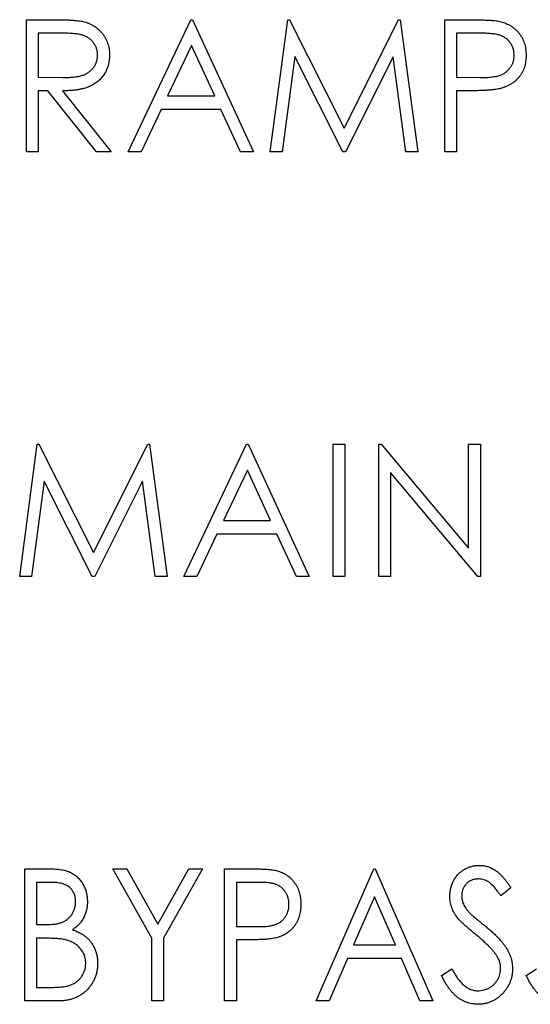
# Paper-space layout '1_1 scale views' of a CAD drawing. Header units: millimetres. Extents: x 0 to 420, y 0 to 297.
# Tile 14 of 48: x 113.39 to 120.55, y 152.21 to 166.01. Entities that reach past the tile are written whole.
import ezdxf

# ---------------------------------------------------------------- set-up
doc = ezdxf.new("R2010")
doc.units = ezdxf.units.MM

psp = doc.layouts.new('1_1 scale views')

# ---------------------------------------------------------------- linework, layer by layer
at = {"color": 7, "linetype": 'Continuous', "lineweight": 25}
for p, q in [((113.483, 166.014), (113.854, 166.014)), ((113.483, 164.162), (113.483, 166.014)), ((114.908, 164.162), (115.786, 166.014)), ((115.786, 166.014), (115.81, 166.014)), ((115.81, 166.014), (116.665, 164.162)), ((116.902, 164.162), (117.147, 166.014)), ((117.147, 166.014), (117.17, 166.014)), ((117.17, 166.014), (117.935, 164.495)), ((117.935, 164.495), (118.698, 166.014)), ((118.698, 166.014), (118.722, 166.014)), ((118.722, 166.014), (118.968, 164.162)), ((119.348, 166.014), (119.711, 166.014)), ((119.348, 164.162), (119.348, 166.014)), ((113.996, 165.824), (113.649, 165.824)), ((113.649, 165.824), (113.649, 165.207)), ((119.853, 165.824), (119.514, 165.824)), ((119.514, 165.824), (119.514, 165.207)), ((115.796, 165.653), (115.461, 164.946)), ((116.123, 164.946), (115.796, 165.653)), ((117.246, 165.498), (117.07, 164.162)), ((117.918, 164.162), (117.246, 165.498)), ((118.624, 165.495), (117.955, 164.162)), ((118.801, 164.162), (118.624, 165.495)), ((113.649, 165.207), (113.988, 165.204)), ((119.514, 165.207), (119.838, 165.203)), ((113.784, 165.017), (113.649, 165.017)), ((113.649, 165.017), (113.649, 164.162)), ((114.465, 164.162), (113.784, 165.017)), ((113.99, 165.017), (114.67, 164.162)), ((115.461, 164.946), (116.123, 164.946)), ((119.647, 165.017), (119.514, 165.017)), ((119.514, 165.017), (119.514, 164.162)), ((115.371, 164.756), (115.089, 164.162)), ((116.21, 164.756), (115.371, 164.756)), ((116.484, 164.162), (116.21, 164.756)), ((113.649, 164.162), (113.483, 164.162)), ((114.67, 164.162), (114.465, 164.162)), ((115.089, 164.162), (114.908, 164.162)), ((116.665, 164.162), (116.484, 164.162)), ((117.07, 164.162), (116.902, 164.162)), ((117.955, 164.162), (117.918, 164.162)), ((118.968, 164.162), (118.801, 164.162)), ((119.514, 164.162), (119.348, 164.162)), ((113.388, 158.212), (113.632, 160.064)), ((113.632, 160.064), (113.656, 160.064)), ((113.656, 160.064), (114.421, 158.545)), ((114.421, 158.545), (115.184, 160.064)), ((115.184, 160.064), (115.208, 160.064)), ((115.208, 160.064), (115.454, 158.212)), ((115.691, 158.212), (116.57, 160.064)), ((116.57, 160.064), (116.593, 160.064)), ((116.593, 160.064), (117.448, 158.212)), ((117.781, 160.064), (117.947, 160.064)), ((117.781, 158.212), (117.781, 160.064)), ((117.947, 160.064), (117.947, 158.212)), ((118.422, 158.212), (118.422, 160.064)), ((118.422, 160.064), (118.457, 160.064)), ((118.457, 160.064), (119.68, 158.607)), ((119.68, 158.607), (119.68, 160.064)), ((119.68, 160.064), (119.847, 160.064)), ((119.847, 160.064), (119.847, 158.212)), ((116.58, 159.703), (116.244, 158.996)), ((116.906, 158.996), (116.58, 159.703)), ((119.809, 158.212), (118.588, 159.667)), ((118.588, 159.667), (118.588, 158.212)), ((113.732, 159.548), (113.555, 158.212)), ((114.403, 158.212), (113.732, 159.548)), ((115.109, 159.545), (114.441, 158.212)), ((115.287, 158.212), (115.109, 159.545)), ((116.244, 158.996), (116.906, 158.996)), ((116.154, 158.806), (115.873, 158.212)), ((116.994, 158.806), (116.154, 158.806)), ((117.268, 158.212), (116.994, 158.806)), ((113.555, 158.212), (113.388, 158.212)), ((114.441, 158.212), (114.403, 158.212)), ((115.454, 158.212), (115.287, 158.212)), ((115.873, 158.212), (115.691, 158.212)), ((117.448, 158.212), (117.268, 158.212)), ((117.947, 158.212), (117.781, 158.212)), ((118.588, 158.212), (118.422, 158.212)), ((119.847, 158.212), (119.809, 158.212)), ((113.459, 154.114), (113.793, 154.114)), ((113.459, 152.262), (113.459, 154.114)), ((114.694, 154.114), (114.888, 154.114)), ((115.24, 153.143), (114.694, 154.114)), ((114.888, 154.114), (115.323, 153.34)), ((115.323, 153.34), (115.758, 154.114)), ((115.952, 154.114), (115.406, 153.143)), ((115.758, 154.114), (115.952, 154.114)), ((116.261, 154.114), (116.602, 154.114)), ((116.261, 152.262), (116.261, 154.114)), ((117.543, 152.262), (118.351, 154.114)), ((118.351, 154.114), (118.374, 154.114)), ((118.374, 154.114), (119.182, 152.262)), ((113.825, 153.924), (113.625, 153.924)), ((113.625, 153.924), (113.625, 153.331)), ((116.736, 153.924), (116.427, 153.924)), ((116.427, 153.924), (116.427, 153.307)), ((120.274, 153.848), (120.133, 153.734)), ((118.362, 153.72), (118.069, 153.046)), ((118.656, 153.046), (118.362, 153.72)), ((113.625, 153.331), (113.724, 153.331)), ((116.427, 153.307), (116.723, 153.303)), ((113.723, 153.141), (113.625, 153.141)), ((113.625, 153.141), (113.625, 152.452)), ((115.24, 152.262), (115.24, 153.143)), ((115.406, 153.143), (115.406, 152.262)), ((116.55, 153.117), (116.427, 153.117)), ((116.427, 153.117), (116.427, 152.262)), ((118.069, 153.046), (118.656, 153.046)), ((117.986, 152.856), (117.727, 152.262)), ((118.739, 152.856), (117.986, 152.856)), ((118.998, 152.262), (118.739, 152.856)), ((119.3, 152.619), (119.447, 152.713)), ((120.488, 152.619), (120.634, 152.713)), ((113.625, 152.452), (113.84, 152.452)), ((113.927, 152.262), (113.459, 152.262)), ((115.406, 152.262), (115.24, 152.262)), ((116.427, 152.262), (116.261, 152.262)), ((117.727, 152.262), (117.543, 152.262)), ((119.182, 152.262), (118.998, 152.262))]:
    psp.add_line(p, q, dxfattribs=at)
for points, knots in [([(113.854, 166.014), (113.878, 166.014), (113.926, 166.014), (113.994, 166.013), (114.056, 166.011), (114.111, 166.008), (114.161, 166.004), (114.204, 166.001), (114.241, 165.996), (114.263, 165.991), (114.273, 165.989)], [0, 0, 0, 0, 0.176258, 0.338434, 0.484822, 0.617158, 0.734698, 0.837385, 0.926372, 1, 1, 1, 1]), ([(119.711, 166.014), (119.736, 166.014), (119.784, 166.014), (119.853, 166.013), (119.915, 166.01), (119.971, 166.007), (120.02, 166.004), (120.064, 165.999), (120.101, 165.994), (120.123, 165.989), (120.133, 165.986)], [0, 0, 0, 0, 0.176956, 0.339055, 0.486318, 0.618781, 0.735619, 0.838742, 0.926457, 1, 1, 1, 1]), ([(114.273, 165.989), (114.287, 165.986), (114.314, 165.979), (114.352, 165.965), (114.389, 165.949), (114.424, 165.93), (114.456, 165.908), (114.487, 165.883), (114.516, 165.856), (114.543, 165.826), (114.568, 165.794), (114.589, 165.76), (114.607, 165.724), (114.621, 165.687), (114.633, 165.647), (114.641, 165.606), (114.646, 165.563), (114.646, 165.534), (114.646, 165.519)], [0, 0, 0, 0, 0.064217, 0.127064, 0.188745, 0.249132, 0.309453, 0.369827, 0.43065, 0.492352, 0.554072, 0.61569, 0.676798, 0.738439, 0.801317, 0.865185, 0.931641, 1, 1, 1, 1]), ([(120.133, 165.986), (120.146, 165.983), (120.171, 165.976), (120.207, 165.962), (120.242, 165.946), (120.275, 165.927), (120.306, 165.905), (120.336, 165.881), (120.363, 165.854), (120.389, 165.825), (120.412, 165.794), (120.432, 165.76), (120.449, 165.724), (120.464, 165.687), (120.474, 165.647), (120.482, 165.606), (120.487, 165.562), (120.487, 165.533), (120.488, 165.517)], [0, 0, 0, 0, 0.062481, 0.12349, 0.183411, 0.243153, 0.302127, 0.36171, 0.421842, 0.482932, 0.544552, 0.605681, 0.66768, 0.729984, 0.794551, 0.860346, 0.928907, 1, 1, 1, 1]), ([(114.48, 165.519), (114.48, 165.534), (114.478, 165.564), (114.468, 165.607), (114.451, 165.648), (114.427, 165.686), (114.399, 165.721), (114.365, 165.75), (114.328, 165.775), (114.293, 165.79), (114.261, 165.8), (114.234, 165.807), (114.203, 165.812), (114.169, 165.816), (114.131, 165.82), (114.089, 165.823), (114.044, 165.824), (114.013, 165.824), (113.996, 165.824)], [0, 0, 0, 0, 0.068814, 0.136365, 0.204019, 0.273064, 0.342913, 0.410965, 0.479169, 0.549308, 0.587652, 0.630647, 0.678879, 0.731934, 0.791111, 0.855283, 0.925086, 1, 1, 1, 1]), ([(120.321, 165.517), (120.321, 165.532), (120.319, 165.561), (120.31, 165.605), (120.293, 165.646), (120.27, 165.685), (120.242, 165.72), (120.21, 165.75), (120.173, 165.775), (120.138, 165.79), (120.108, 165.8), (120.081, 165.807), (120.052, 165.812), (120.018, 165.816), (119.982, 165.82), (119.942, 165.823), (119.898, 165.824), (119.868, 165.824), (119.853, 165.824)], [0, 0, 0, 0, 0.070044, 0.139238, 0.208197, 0.279173, 0.349987, 0.418354, 0.48761, 0.557411, 0.59533, 0.637964, 0.685913, 0.738185, 0.796103, 0.858517, 0.926658, 1, 1, 1, 1]), ([(113.988, 165.204), (114.004, 165.204), (114.035, 165.204), (114.079, 165.206), (114.121, 165.209), (114.159, 165.212), (114.194, 165.217), (114.225, 165.223), (114.254, 165.23), (114.287, 165.241), (114.324, 165.258), (114.365, 165.282), (114.399, 165.313), (114.428, 165.349), (114.451, 165.388), (114.468, 165.43), (114.478, 165.474), (114.48, 165.504), (114.48, 165.519)], [0, 0, 0, 0, 0.071668, 0.138913, 0.201185, 0.259124, 0.312255, 0.360682, 0.405086, 0.445102, 0.518778, 0.589462, 0.658462, 0.727283, 0.796322, 0.863175, 0.930949, 1, 1, 1, 1]), ([(114.646, 165.519), (114.646, 165.494), (114.644, 165.446), (114.63, 165.376), (114.607, 165.311), (114.575, 165.251), (114.534, 165.196), (114.485, 165.148), (114.428, 165.108), (114.375, 165.081), (114.328, 165.063), (114.29, 165.05), (114.247, 165.041), (114.202, 165.032), (114.154, 165.025), (114.102, 165.021), (114.047, 165.018), (114.009, 165.017), (113.99, 165.017)], [0, 0, 0, 0, 0.0787802, 0.1537206, 0.2267135, 0.2991912, 0.37119, 0.4430064, 0.5166892, 0.5932172, 0.6338729, 0.6769891, 0.7228995, 0.7719586, 0.8242113, 0.8793787, 0.9379481, 1, 1, 1, 1]), ([(119.838, 165.203), (119.854, 165.203), (119.885, 165.203), (119.929, 165.205), (119.97, 165.207), (120.008, 165.211), (120.042, 165.216), (120.073, 165.221), (120.101, 165.228), (120.133, 165.238), (120.169, 165.255), (120.208, 165.28), (120.241, 165.311), (120.27, 165.346), (120.293, 165.385), (120.31, 165.427), (120.319, 165.471), (120.321, 165.501), (120.321, 165.517)], [0, 0, 0, 0, 0.072538, 0.140034, 0.202496, 0.260575, 0.313228, 0.361583, 0.404878, 0.444127, 0.5164, 0.586507, 0.655085, 0.724384, 0.793974, 0.861638, 0.930111, 1, 1, 1, 1]), ([(120.488, 165.517), (120.487, 165.502), (120.487, 165.472), (120.482, 165.429), (120.475, 165.387), (120.464, 165.348), (120.45, 165.31), (120.433, 165.275), (120.413, 165.241), (120.39, 165.21), (120.364, 165.181), (120.336, 165.154), (120.305, 165.13), (120.273, 165.108), (120.237, 165.09), (120.2, 165.073), (120.16, 165.059), (120.132, 165.051), (120.118, 165.047)], [0, 0, 0, 0, 0.070119, 0.137192, 0.202016, 0.264631, 0.326117, 0.38601, 0.445812, 0.505298, 0.564633, 0.624283, 0.683902, 0.743953, 0.805388, 0.868388, 0.933084, 1, 1, 1, 1]), ([(120.118, 165.047), (120.106, 165.045), (120.081, 165.04), (120.039, 165.033), (119.99, 165.028), (119.935, 165.024), (119.873, 165.021), (119.803, 165.019), (119.727, 165.017), (119.674, 165.017), (119.647, 165.017)], [0, 0, 0, 0, 0.075173, 0.164746, 0.268017, 0.385912, 0.517789, 0.663691, 0.824413, 1, 1, 1, 1]), ([(119.419, 153.729), (119.42, 153.749), (119.421, 153.788), (119.431, 153.844), (119.448, 153.898), (119.471, 153.949), (119.5, 153.996), (119.534, 154.038), (119.575, 154.074), (119.62, 154.106), (119.669, 154.13), (119.721, 154.149), (119.775, 154.159), (119.811, 154.161), (119.83, 154.162)], [0, 0, 0, 0, 0.088291, 0.174419, 0.258423, 0.342317, 0.425287, 0.506935, 0.587922, 0.670559, 0.753145, 0.834844, 0.916686, 1, 1, 1, 1]), ([(119.83, 154.162), (119.85, 154.161), (119.889, 154.16), (119.946, 154.146), (120.002, 154.125), (120.046, 154.1), (120.081, 154.076), (120.108, 154.054), (120.134, 154.028), (120.162, 153.999), (120.189, 153.966), (120.218, 153.93), (120.246, 153.89), (120.264, 153.863), (120.274, 153.848)], [0, 0, 0, 0, 0.103822, 0.205919, 0.309231, 0.415653, 0.47222, 0.532858, 0.597819, 0.667857, 0.743177, 0.823448, 0.908942, 1, 1, 1, 1]), ([(113.793, 154.114), (113.81, 154.114), (113.842, 154.114), (113.888, 154.111), (113.931, 154.107), (113.971, 154.101), (114.009, 154.094), (114.043, 154.085), (114.075, 154.075), (114.112, 154.058), (114.155, 154.032), (114.202, 153.995), (114.242, 153.95), (114.276, 153.899), (114.303, 153.843), (114.324, 153.783), (114.335, 153.72), (114.337, 153.677), (114.338, 153.655)], [0, 0, 0, 0, 0.0604112, 0.1172449, 0.1710212, 0.2209822, 0.2680981, 0.311607, 0.3527052, 0.3912231, 0.4644476, 0.5367004, 0.6105782, 0.6864749, 0.7638364, 0.8406778, 0.9193038, 1, 1, 1, 1]), ([(116.602, 154.114), (116.625, 154.114), (116.67, 154.114), (116.734, 154.113), (116.793, 154.11), (116.845, 154.107), (116.892, 154.104), (116.932, 154.099), (116.967, 154.094), (116.988, 154.089), (116.997, 154.086)], [0, 0, 0, 0, 0.1765, 0.339032, 0.485753, 0.61857, 0.735674, 0.838185, 0.926155, 1, 1, 1, 1]), ([(116.997, 154.086), (117.009, 154.083), (117.033, 154.076), (117.067, 154.062), (117.1, 154.046), (117.131, 154.027), (117.16, 154.005), (117.187, 153.981), (117.213, 153.954), (117.237, 153.925), (117.259, 153.893), (117.278, 153.86), (117.294, 153.824), (117.307, 153.787), (117.317, 153.747), (117.324, 153.706), (117.329, 153.662), (117.329, 153.633), (117.33, 153.617)], [0, 0, 0, 0, 0.060075, 0.119303, 0.178069, 0.236256, 0.294313, 0.353143, 0.412708, 0.473813, 0.535615, 0.597403, 0.660232, 0.723514, 0.789577, 0.856841, 0.927091, 1, 1, 1, 1]), ([(114.172, 153.652), (114.171, 153.662), (114.171, 153.682), (114.167, 153.712), (114.161, 153.74), (114.151, 153.765), (114.14, 153.79), (114.126, 153.812), (114.108, 153.833), (114.089, 153.852), (114.067, 153.869), (114.041, 153.884), (114.012, 153.896), (113.981, 153.907), (113.946, 153.914), (113.909, 153.92), (113.868, 153.924), (113.84, 153.924), (113.825, 153.924)], [0, 0, 0, 0, 0.06133, 0.120228, 0.176295, 0.231183, 0.28436, 0.336804, 0.390319, 0.444102, 0.499931, 0.558187, 0.620048, 0.685431, 0.755834, 0.832075, 0.912837, 1, 1, 1, 1]), ([(117.163, 153.617), (117.163, 153.632), (117.162, 153.661), (117.153, 153.704), (117.138, 153.746), (117.117, 153.784), (117.092, 153.82), (117.062, 153.85), (117.028, 153.874), (116.997, 153.89), (116.969, 153.9), (116.945, 153.907), (116.918, 153.912), (116.887, 153.916), (116.854, 153.92), (116.817, 153.923), (116.778, 153.924), (116.75, 153.924), (116.736, 153.924)], [0, 0, 0, 0, 0.074091, 0.147068, 0.219176, 0.292487, 0.364821, 0.434086, 0.502842, 0.57172, 0.608354, 0.649905, 0.695817, 0.746872, 0.802658, 0.863186, 0.92915, 1, 1, 1, 1]), ([(119.82, 153.972), (119.804, 153.971), (119.772, 153.97), (119.726, 153.956), (119.685, 153.935), (119.65, 153.905), (119.621, 153.869), (119.6, 153.829), (119.588, 153.784), (119.586, 153.753), (119.585, 153.737)], [0, 0, 0, 0, 0.133507, 0.258557, 0.380724, 0.504971, 0.628085, 0.748901, 0.871477, 1, 1, 1, 1]), ([(120.133, 153.734), (120.125, 153.746), (120.11, 153.768), (120.088, 153.8), (120.066, 153.829), (120.045, 153.854), (120.025, 153.876), (120.005, 153.896), (119.987, 153.912), (119.964, 153.929), (119.935, 153.946), (119.898, 153.961), (119.86, 153.97), (119.833, 153.971), (119.82, 153.972)], [0, 0, 0, 0, 0.1025572, 0.1969113, 0.2843952, 0.3644161, 0.4372148, 0.5035358, 0.5636019, 0.6164505, 0.7146691, 0.8089542, 0.9041323, 1, 1, 1, 1]), ([(119.51, 153.448), (119.503, 153.458), (119.489, 153.48), (119.47, 153.514), (119.454, 153.548), (119.442, 153.583), (119.432, 153.619), (119.424, 153.655), (119.42, 153.692), (119.419, 153.717), (119.419, 153.729)], [0, 0, 0, 0, 0.130877, 0.257719, 0.382316, 0.506626, 0.628302, 0.751527, 0.87547, 1, 1, 1, 1]), ([(119.585, 153.737), (119.586, 153.727), (119.586, 153.708), (119.591, 153.678), (119.598, 153.649), (119.608, 153.62), (119.622, 153.591), (119.642, 153.561), (119.665, 153.529), (119.683, 153.509), (119.693, 153.498)], [0, 0, 0, 0, 0.110385, 0.220503, 0.331137, 0.443585, 0.563154, 0.695062, 0.839762, 1, 1, 1, 1]), ([(113.724, 153.331), (113.739, 153.331), (113.767, 153.331), (113.807, 153.332), (113.844, 153.336), (113.879, 153.339), (113.911, 153.344), (113.939, 153.351), (113.965, 153.357), (113.995, 153.369), (114.029, 153.386), (114.065, 153.412), (114.097, 153.443), (114.123, 153.479), (114.145, 153.519), (114.16, 153.561), (114.17, 153.606), (114.171, 153.636), (114.172, 153.652)], [0, 0, 0, 0, 0.069184, 0.133671, 0.193573, 0.248874, 0.299806, 0.346427, 0.38874, 0.427283, 0.498939, 0.569184, 0.639423, 0.710845, 0.782802, 0.854631, 0.925945, 1, 1, 1, 1]), ([(114.338, 153.655), (114.337, 153.635), (114.336, 153.595), (114.325, 153.536), (114.309, 153.48), (114.286, 153.427), (114.257, 153.378), (114.22, 153.334), (114.178, 153.294), (114.146, 153.272), (114.129, 153.261)], [0, 0, 0, 0, 0.131479, 0.258232, 0.38261, 0.506215, 0.627933, 0.750087, 0.872821, 1, 1, 1, 1]), ([(116.723, 153.303), (116.737, 153.303), (116.765, 153.303), (116.806, 153.305), (116.843, 153.307), (116.877, 153.311), (116.909, 153.316), (116.937, 153.321), (116.962, 153.328), (116.992, 153.338), (117.025, 153.355), (117.06, 153.38), (117.091, 153.411), (117.117, 153.446), (117.137, 153.486), (117.153, 153.527), (117.162, 153.571), (117.163, 153.601), (117.163, 153.617)], [0, 0, 0, 0, 0.0702309, 0.1351265, 0.1958964, 0.251444, 0.3030579, 0.3495563, 0.3919361, 0.4300929, 0.5012285, 0.5705169, 0.6401243, 0.7109555, 0.7829145, 0.8537354, 0.9260142, 1, 1, 1, 1]), ([(117.33, 153.617), (117.329, 153.602), (117.329, 153.572), (117.325, 153.529), (117.317, 153.487), (117.308, 153.448), (117.295, 153.41), (117.279, 153.375), (117.26, 153.341), (117.239, 153.31), (117.215, 153.281), (117.189, 153.254), (117.161, 153.23), (117.13, 153.209), (117.098, 153.189), (117.063, 153.173), (117.026, 153.159), (117, 153.151), (116.987, 153.147)], [0, 0, 0, 0, 0.072309, 0.141358, 0.208207, 0.272336, 0.335143, 0.396174, 0.456668, 0.516646, 0.575929, 0.634933, 0.693693, 0.752708, 0.811962, 0.873196, 0.935504, 1, 1, 1, 1]), ([(119.693, 153.498), (119.696, 153.494), (119.705, 153.486), (119.721, 153.472), (119.741, 153.454), (119.766, 153.433), (119.796, 153.408), (119.831, 153.38), (119.87, 153.348), (119.898, 153.325), (119.913, 153.314)], [0, 0, 0, 0, 0.053039, 0.126288, 0.218872, 0.334457, 0.469409, 0.625738, 0.802267, 1, 1, 1, 1]), ([(119.778, 153.196), (119.761, 153.21), (119.728, 153.236), (119.682, 153.275), (119.641, 153.311), (119.605, 153.344), (119.574, 153.374), (119.548, 153.401), (119.527, 153.425), (119.515, 153.441), (119.51, 153.448)], [0, 0, 0, 0, 0.1795352, 0.3445064, 0.4921306, 0.6246399, 0.7420993, 0.843179, 0.9295396, 1, 1, 1, 1]), ([(119.913, 153.314), (119.93, 153.299), (119.965, 153.271), (120.013, 153.228), (120.058, 153.186), (120.098, 153.146), (120.134, 153.107), (120.165, 153.069), (120.192, 153.033), (120.222, 152.986), (120.252, 152.928), (120.279, 152.858), (120.294, 152.787), (120.297, 152.739), (120.298, 152.716)], [0, 0, 0, 0, 0.093761, 0.181614, 0.264342, 0.341677, 0.41338, 0.479975, 0.541968, 0.599292, 0.705911, 0.807015, 0.904485, 1, 1, 1, 1]), ([(114.129, 153.261), (114.15, 153.253), (114.189, 153.238), (114.244, 153.21), (114.291, 153.181), (114.331, 153.148), (114.365, 153.113), (114.395, 153.075), (114.42, 153.034), (114.442, 152.989), (114.459, 152.942), (114.472, 152.892), (114.479, 152.841), (114.48, 152.806), (114.48, 152.788)], [0, 0, 0, 0, 0.105094, 0.200987, 0.288426, 0.36794, 0.443759, 0.519243, 0.59631, 0.674393, 0.754077, 0.833933, 0.916123, 1, 1, 1, 1]), ([(120.073, 152.9), (120.066, 152.911), (120.05, 152.933), (120.024, 152.966), (119.993, 153.001), (119.958, 153.037), (119.919, 153.074), (119.876, 153.114), (119.829, 153.155), (119.796, 153.182), (119.778, 153.196)], [0, 0, 0, 0, 0.092213, 0.193119, 0.303009, 0.423363, 0.552489, 0.69176, 0.840671, 1, 1, 1, 1]), ([(114.029, 153.119), (114.021, 153.121), (114.004, 153.125), (113.976, 153.129), (113.944, 153.133), (113.908, 153.135), (113.867, 153.138), (113.823, 153.139), (113.774, 153.141), (113.741, 153.141), (113.723, 153.141)], [0, 0, 0, 0, 0.080141, 0.171688, 0.277239, 0.39575, 0.527398, 0.670909, 0.828844, 1, 1, 1, 1]), ([(114.314, 152.788), (114.313, 152.807), (114.311, 152.845), (114.297, 152.9), (114.273, 152.951), (114.239, 152.998), (114.197, 153.039), (114.148, 153.074), (114.092, 153.101), (114.051, 153.113), (114.029, 153.119)], [0, 0, 0, 0, 0.122978, 0.241496, 0.358865, 0.47987, 0.603747, 0.728862, 0.860622, 1, 1, 1, 1]), ([(116.987, 153.147), (116.976, 153.145), (116.953, 153.139), (116.914, 153.133), (116.869, 153.128), (116.817, 153.124), (116.759, 153.121), (116.695, 153.119), (116.625, 153.117), (116.576, 153.117), (116.55, 153.117)], [0, 0, 0, 0, 0.075269, 0.165174, 0.268129, 0.385984, 0.51806, 0.664405, 0.825035, 1, 1, 1, 1]), ([(120.131, 152.718), (120.131, 152.734), (120.129, 152.765), (120.118, 152.811), (120.099, 152.857), (120.082, 152.886), (120.073, 152.9)], [0, 0, 0, 0, 0.238336, 0.482311, 0.73314, 1, 1, 1, 1]), ([(113.84, 152.452), (113.855, 152.452), (113.885, 152.453), (113.927, 152.454), (113.967, 152.457), (114.003, 152.461), (114.037, 152.466), (114.067, 152.473), (114.094, 152.481), (114.125, 152.493), (114.161, 152.511), (114.199, 152.539), (114.232, 152.572), (114.261, 152.61), (114.284, 152.652), (114.302, 152.695), (114.312, 152.741), (114.313, 152.772), (114.314, 152.788)], [0, 0, 0, 0, 0.069807, 0.134579, 0.194415, 0.250549, 0.301262, 0.347969, 0.390185, 0.42866, 0.500914, 0.571392, 0.642245, 0.714971, 0.787795, 0.858561, 0.928895, 1, 1, 1, 1]), ([(114.48, 152.788), (114.48, 152.77), (114.479, 152.734), (114.472, 152.682), (114.46, 152.632), (114.444, 152.584), (114.422, 152.538), (114.396, 152.495), (114.365, 152.453), (114.331, 152.414), (114.292, 152.378), (114.249, 152.347), (114.203, 152.321), (114.154, 152.299), (114.102, 152.283), (114.047, 152.271), (113.988, 152.263), (113.948, 152.262), (113.927, 152.262)], [0, 0, 0, 0, 0.0633629, 0.1246272, 0.184367, 0.243059, 0.3018438, 0.3613377, 0.4211797, 0.4829026, 0.5445951, 0.6059988, 0.6673673, 0.7294911, 0.7932578, 0.8593414, 0.927971, 1, 1, 1, 1]), ([(119.447, 152.713), (119.46, 152.689), (119.485, 152.643), (119.526, 152.579), (119.569, 152.526), (119.614, 152.482), (119.66, 152.447), (119.708, 152.423), (119.758, 152.407), (119.792, 152.406), (119.809, 152.405)], [0, 0, 0, 0, 0.165307, 0.315251, 0.451801, 0.576089, 0.690151, 0.796612, 0.898685, 1, 1, 1, 1]), ([(119.809, 152.405), (119.823, 152.405), (119.852, 152.406), (119.894, 152.415), (119.935, 152.428), (119.974, 152.447), (120.01, 152.47), (120.042, 152.498), (120.07, 152.529), (120.092, 152.563), (120.11, 152.6), (120.122, 152.639), (120.13, 152.678), (120.131, 152.705), (120.131, 152.718)], [0, 0, 0, 0, 0.086779, 0.172012, 0.257, 0.344091, 0.430347, 0.513787, 0.595624, 0.677565, 0.75969, 0.839996, 0.919133, 1, 1, 1, 1]), ([(120.298, 152.716), (120.297, 152.699), (120.296, 152.666), (120.289, 152.618), (120.279, 152.571), (120.263, 152.526), (120.244, 152.483), (120.219, 152.441), (120.19, 152.401), (120.157, 152.363), (120.122, 152.329), (120.083, 152.298), (120.043, 152.272), (120.001, 152.251), (119.957, 152.235), (119.911, 152.223), (119.864, 152.216), (119.831, 152.215), (119.815, 152.215)], [0, 0, 0, 0, 0.064367, 0.127345, 0.188922, 0.250384, 0.312021, 0.374404, 0.437663, 0.502985, 0.567803, 0.63098, 0.692076, 0.752595, 0.813028, 0.874016, 0.936113, 1, 1, 1, 1]), ([(119.815, 152.215), (119.802, 152.215), (119.777, 152.215), (119.739, 152.22), (119.702, 152.227), (119.667, 152.238), (119.632, 152.251), (119.598, 152.267), (119.564, 152.286), (119.532, 152.308), (119.501, 152.333), (119.47, 152.362), (119.44, 152.396), (119.411, 152.433), (119.382, 152.474), (119.354, 152.519), (119.327, 152.568), (119.309, 152.602), (119.3, 152.619)], [0, 0, 0, 0, 0.0550891, 0.1094474, 0.1633229, 0.2167671, 0.2698736, 0.3241478, 0.3789692, 0.4347078, 0.4924671, 0.5537069, 0.6180223, 0.6861318, 0.7578925, 0.834258, 0.9146681, 1, 1, 1, 1]), ([(121.002, 152.215), (120.989, 152.215), (120.964, 152.215), (120.926, 152.22), (120.889, 152.227), (120.854, 152.238), (120.819, 152.251), (120.785, 152.267), (120.752, 152.286), (120.72, 152.308), (120.688, 152.333), (120.657, 152.362), (120.627, 152.396), (120.598, 152.433), (120.569, 152.474), (120.541, 152.519), (120.514, 152.568), (120.497, 152.602), (120.488, 152.619)], [0, 0, 0, 0, 0.0550891, 0.1094474, 0.1633229, 0.2167671, 0.2698736, 0.3241478, 0.3789692, 0.4347078, 0.4924671, 0.5537069, 0.6180223, 0.6861318, 0.7578925, 0.834258, 0.9146681, 1, 1, 1, 1])]:
    psp.add_open_spline(points, degree=3, knots=knots, dxfattribs=at)

doc.saveas('drawing.dxf')
